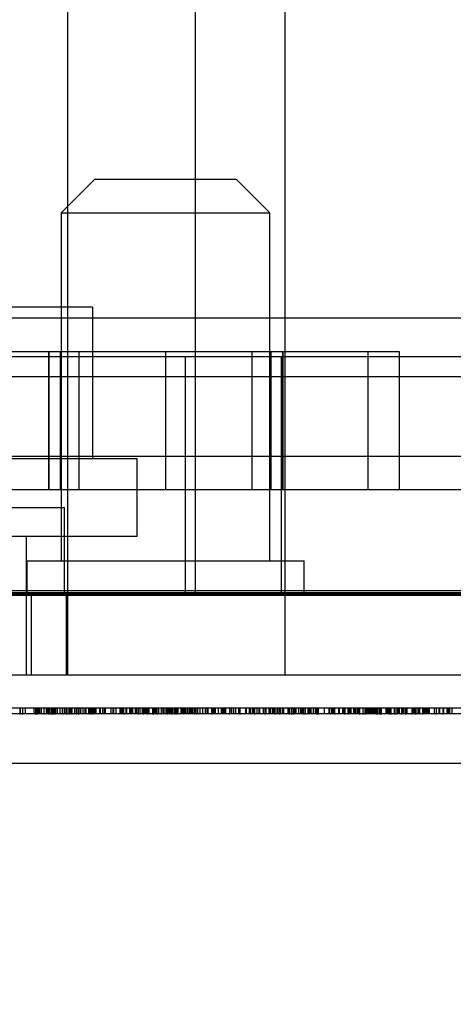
# Model space of a CAD drawing. Header units: inches. Extents: x 1 to 240, y -1 to 159.
# Tile 58 of 111: x 79.522 to 79.913, y 137.375 to 138.264. Entities that reach past the tile are written whole.
import ezdxf
from ezdxf.enums import TextEntityAlignment as Align
from ezdxf.lldxf.tags import DXFTag

# ---------------------------------------------------------------- set-up
doc = ezdxf.new("R2010")
doc.units = ezdxf.units.IN
doc.header["$MEASUREMENT"] = 0
for name, color, linetype in [('COM43543', 7, 'Continuous'), ('COM54932', 7, 'Continuous'), ('COM70219', 7, 'Continuous'), ('COM70657-14', 7, 'Continuous'), ('Default', 7, 'Continuous'), ('HAN13060', 7, 'Continuous'), ('HAN13060_SCREW', 7, 'Continuous'), ('HAN_NUT', 7, 'Continuous'), ('LAB20180', 7, 'Continuous'), ('LOC13320', 7, 'Continuous'), ('NTS17050', 7, 'Continuous'), ('STD26057', 7, 'Continuous')]:
    doc.layers.add(name, color=color, linetype=linetype)
doc.styles.add('SEACAD_Times_New_Roman', font='times.ttf')
tags = doc.linetypes.add('HIDDEN2', pattern=[0.1875, 0.125, -0.0625]).pattern_tags.tags
tags[6:7] = [DXFTag(74, 4), DXFTag(75, 0), DXFTag(340, '0'), DXFTag(46, 0.0), DXFTag(50, 0.0), DXFTag(44, 0.0), DXFTag(45, 0.0)]
tags[4:5] = [DXFTag(74, 4), DXFTag(75, 0), DXFTag(340, '0'), DXFTag(46, 0.0), DXFTag(50, 0.0), DXFTag(44, 0.0), DXFTag(45, 0.0)]
doc.dimstyles.new('HAMMOND_(STH_-_240x160)', dxfattribs={"dimtxt": 1, "dimasz": 1.25, "dimexe": 0.5, "dimexo": 0.5, "dimgap": 0.25, "dimtad": 0, "dimtih": 1, "dimtoh": 1, "dimzin": 0, "dimdsep": 46, "dimtxsty": 'SEACAD_Times_New_Roman', "dimblk1": '_SE_FILLED', "dimblk2": '_SE_FILLED', "dimsah": 1, "dimcen": 0.5, "dimadec": 0, "dimazin": 0, "dimtfac": 0.8, "dimtofl": 0, "dimtmove": 0, "dimatfit": 3, "dimfxl": 1, "dimtolj": 1, "dimtzin": 0, "dimarcsym": 0})

# ---------------------------------------------------------------- blocks, each defined once
blk = doc.blocks.new('SE4')
at = {"layer": 'COM43543', "color": 7, "linetype": 'HIDDEN2'}
for p, q in [((80.42189, 137.94166), (53.05964, 137.94166)), ((80.42189, 137.86966), (53.05964, 137.86966))]:
    blk.add_line(p, q, dxfattribs=at)
at = {"layer": 'COM54932', "color": 7, "linetype": 'HIDDEN2'}
blk.add_line((80.13571, 137.83953), (79.18571, 137.83953), dxfattribs=at)
at = {"layer": 'COM70219', "color": 7, "linetype": 'HIDDEN2'}
for p, q in [((80.16171, 137.99453), (53.32271, 137.99453)), ((80.16171, 137.74853), (53.32271, 137.74853)), ((80.16171, 137.74653), (53.32271, 137.74653)), ((80.16171, 137.74553), (53.32271, 137.74553))]:
    blk.add_line(p, q, dxfattribs=at)
at = {"layer": 'COM70657-14', "color": 7, "linetype": 'HIDDEN2'}
for p, q in [((52.78671, 137.74453), (80.69571, 137.74453)), ((79.53271, 137.67253), (79.53271, 137.74453)), ((79.56417, 137.74453), (79.56417, 137.67253))]:
    blk.add_line(p, q, dxfattribs=at)
at = {"layer": 'COM70657-14', "color": 7, "linetype": 'Continuous'}
blk.add_line((52.78671, 137.67253), (80.69571, 137.67253), dxfattribs=at)
at = {"layer": 'HAN13060', "color": 7, "linetype": 'HIDDEN2'}
for p, q in [((79.56528, 138.37453), (79.56528, 137.67253)), ((79.76121, 138.37453), (79.76121, 137.67253)), ((79.52821, 137.67253), (79.52821, 137.79753))]:
    blk.add_line(p, q, dxfattribs=at)
at = {"layer": 'HAN13060', "color": 7, "linetype": 'Continuous'}
blk.add_line((80.08424, 137.59253), (78.46693, 137.59253), dxfattribs=at)
at = {"layer": 'HAN13060_SCREW', "color": 7, "linetype": 'HIDDEN2'}
for p, q in [((79.58799, 138.00453), (79.47685, 138.00453)), ((79.58799, 138.00453), (79.58799, 137.86753)), ((79.62821, 137.86753), (79.10321, 137.86753)), ((79.62821, 137.79753), (79.62821, 137.86753)), ((79.62821, 137.79753), (79.10321, 137.79753))]:
    blk.add_line(p, q, dxfattribs=at)
at = {"layer": 'HAN_NUT', "color": 7, "linetype": 'HIDDEN2'}
for p, q in [((79.67171, 137.95953), (79.05971, 137.95953)), ((79.9777, 137.95953), (79.67171, 137.95953)), ((79.67171, 137.74453), (79.67171, 137.95953)), ((79.75821, 137.74453), (79.75821, 137.95953))]:
    blk.add_line(p, q, dxfattribs=at)
at = {"layer": 'LAB20180', "color": 7, "linetype": 'Continuous'}
for p, q in [((80.42871, 137.64253), (78.17871, 137.64253)), ((80.24074, 137.63753), (78.36668, 137.63753)), ((79.53832, 137.6369), (79.53832, 137.63753)), ((79.55152, 137.63753), (79.55152, 137.6369)), ((79.55268, 137.6369), (79.55268, 137.63753)), ((79.56736, 137.6369), (79.56736, 137.63753)), ((79.5693, 137.63753), (79.5693, 137.6369)), ((79.58515, 137.63753), (79.58515, 137.6369)), ((79.66425, 137.6369), (79.66425, 137.63753)), ((79.68002, 137.6369), (79.68002, 137.63753)), ((79.69557, 137.63753), (79.69557, 137.6369)), ((79.71142, 137.63753), (79.71142, 137.6369)), ((79.79051, 137.6369), (79.79051, 137.63753)), ((79.80636, 137.6369), (79.80636, 137.63753)), ((79.82879, 137.6369), (79.82879, 137.63753)), ((79.83175, 137.6369), (79.83175, 137.63753)), ((79.83185, 137.6369), (79.83185, 137.63753)), ((79.84487, 137.6369), (79.84487, 137.63753)), ((79.84801, 137.63753), (79.84801, 137.6369)), ((79.85987, 137.63753), (79.85987, 137.6369)), ((79.87572, 137.63753), (79.87572, 137.6369))]:
    blk.add_line(p, q, dxfattribs=at)
at = {"layer": 'LAB20180', "color": 7, "linetype": 'HIDDEN2'}
for p, q in [((79.5225, 137.63753), (79.5225, 137.64253)), ((79.523, 137.6369), (79.523, 137.64315)), ((79.52511, 137.63753), (79.52511, 137.64253)), ((79.52518, 137.6369), (79.52518, 137.64315)), ((79.5274, 137.63753), (79.5274, 137.64253)), ((79.52757, 137.63753), (79.52757, 137.64253)), ((79.53522, 137.63753), (79.53522, 137.64253)), ((79.53683, 137.6369), (79.53683, 137.64315)), ((79.5371, 137.64315), (79.5371, 137.6369)), ((79.53717, 137.63753), (79.53717, 137.64253)), ((79.53764, 137.6369), (79.53764, 137.64315)), ((79.53832, 137.63753), (79.53832, 137.64315)), ((79.53922, 137.63753), (79.53922, 137.64253)), ((79.5393, 137.63753), (79.5393, 137.64253)), ((79.54006, 137.63753), (79.54006, 137.64253)), ((79.54015, 137.63753), (79.54015, 137.64253)), ((79.54025, 137.63753), (79.54025, 137.64253)), ((79.54183, 137.63753), (79.54183, 137.64253)), ((79.544, 137.64315), (79.544, 137.6369)), ((79.54633, 137.63753), (79.54633, 137.64253)), ((79.54718, 137.63753), (79.54718, 137.64253)), ((79.5483, 137.6369), (79.5483, 137.64315)), ((79.54855, 137.6369), (79.54855, 137.64315)), ((79.54894, 137.63753), (79.54894, 137.64253)), ((79.5503, 137.64315), (79.5503, 137.6369)), ((79.55126, 137.6369), (79.55126, 137.64315)), ((79.55146, 137.6369), (79.55146, 137.64315)), ((79.55152, 137.64315), (79.55152, 137.63753)), ((79.55171, 137.63753), (79.55171, 137.64253)), ((79.55236, 137.63753), (79.55236, 137.64253)), ((79.55256, 137.63753), (79.55256, 137.64253)), ((79.55268, 137.63753), (79.55268, 137.64315)), ((79.55323, 137.63753), (79.55323, 137.64253)), ((79.55365, 137.63753), (79.55365, 137.64253)), ((79.55407, 137.6369), (79.55407, 137.64315)), ((79.55416, 137.6369), (79.55416, 137.64315)), ((79.5549, 137.63753), (79.5549, 137.64253)), ((79.55631, 137.63753), (79.55631, 137.64253)), ((79.55874, 137.63753), (79.55874, 137.64253)), ((79.56044, 137.64315), (79.56044, 137.6369)), ((79.56078, 137.6369), (79.56078, 137.64315)), ((79.56096, 137.6369), (79.56096, 137.64315)), ((79.56294, 137.63753), (79.56294, 137.64253)), ((79.56446, 137.6369), (79.56446, 137.64315)), ((79.56455, 137.63753), (79.56455, 137.64253)), ((79.56466, 137.6369), (79.56466, 137.64315)), ((79.56472, 137.64315), (79.56472, 137.6369)), ((79.56504, 137.63753), (79.56504, 137.64253)), ((79.56681, 137.63753), (79.56681, 137.64253)), ((79.5671, 137.63753), (79.5671, 137.64253)), ((79.56736, 137.63753), (79.56736, 137.64315)), ((79.56839, 137.63753), (79.56839, 137.64253)), ((79.5693, 137.64315), (79.5693, 137.63753)), ((79.56936, 137.63753), (79.56936, 137.64253)), ((79.57206, 137.63753), (79.57206, 137.64253)), ((79.57303, 137.64315), (79.57303, 137.6369)), ((79.57485, 137.63753), (79.57485, 137.64253)), ((79.57518, 137.64315), (79.57518, 137.6369)), ((79.5753, 137.64315), (79.5753, 137.6369)), ((79.57709, 137.63753), (79.57709, 137.64253)), ((79.57747, 137.63753), (79.57747, 137.64253)), ((79.5795, 137.63753), (79.5795, 137.64253)), ((79.58133, 137.63753), (79.58133, 137.64253)), ((79.5814, 137.63753), (79.5814, 137.64253)), ((79.58172, 137.63753), (79.58172, 137.64253)), ((79.58191, 137.63753), (79.58191, 137.64253)), ((79.58227, 137.63753), (79.58227, 137.64253)), ((79.58462, 137.63753), (79.58462, 137.64253)), ((79.58469, 137.63753), (79.58469, 137.64253)), ((79.58515, 137.64315), (79.58515, 137.63753)), ((79.58526, 137.64315), (79.58526, 137.6369)), ((79.58597, 137.63753), (79.58597, 137.64253)), ((79.58671, 137.63753), (79.58671, 137.64253)), ((79.58765, 137.64315), (79.58765, 137.6369)), ((79.58771, 137.64315), (79.58771, 137.6369)), ((79.58914, 137.63753), (79.58914, 137.64253)), ((79.59015, 137.63753), (79.59015, 137.64253)), ((79.59033, 137.63753), (79.59033, 137.64253)), ((79.59054, 137.63753), (79.59054, 137.64253)), ((79.59128, 137.63753), (79.59128, 137.64253)), ((79.59447, 137.63753), (79.59447, 137.64253)), ((79.59462, 137.63753), (79.59462, 137.64253)), ((79.59466, 137.63753), (79.59466, 137.64253)), ((79.59511, 137.63753), (79.59511, 137.64253)), ((79.59717, 137.63753), (79.59717, 137.64253)), ((79.5973, 137.63753), (79.5973, 137.64253)), ((79.59866, 137.63753), (79.59866, 137.64253)), ((79.59943, 137.63753), (79.59943, 137.64253)), ((79.60464, 137.63753), (79.60464, 137.64253)), ((79.60649, 137.63753), (79.60649, 137.64253)), ((79.6071, 137.63753), (79.6071, 137.64253)), ((79.60923, 137.63753), (79.60923, 137.64253)), ((79.61288, 137.63753), (79.61288, 137.64253)), ((79.61411, 137.63753), (79.61411, 137.64253)), ((79.61507, 137.63753), (79.61507, 137.64253)), ((79.61617, 137.6369), (79.61617, 137.64315)), ((79.61823, 137.63753), (79.61823, 137.64253)), ((79.61894, 137.63753), (79.61894, 137.64253)), ((79.62158, 137.63753), (79.62158, 137.64253)), ((79.62287, 137.63753), (79.62287, 137.64253)), ((79.62358, 137.63753), (79.62358, 137.64253)), ((79.62422, 137.63753), (79.62422, 137.64253)), ((79.62432, 137.63753), (79.62432, 137.64253)), ((79.6267, 137.63753), (79.6267, 137.64253)), ((79.62749, 137.63753), (79.62749, 137.64253)), ((79.62785, 137.63753), (79.62785, 137.64253)), ((79.62931, 137.6369), (79.62931, 137.64315)), ((79.62931, 137.63753), (79.62931, 137.64253)), ((79.63092, 137.63753), (79.63092, 137.64253)), ((79.63288, 137.63753), (79.63288, 137.64253)), ((79.63388, 137.6369), (79.63388, 137.64315)), ((79.63464, 137.63753), (79.63464, 137.64253)), ((79.63491, 137.63753), (79.63491, 137.64253)), ((79.63536, 137.63753), (79.63536, 137.64253)), ((79.63655, 137.63753), (79.63655, 137.64253)), ((79.6369, 137.63753), (79.6369, 137.64253)), ((79.63717, 137.63753), (79.63717, 137.64253)), ((79.63765, 137.6369), (79.63765, 137.64315)), ((79.6388, 137.63753), (79.6388, 137.64253)), ((79.64206, 137.64315), (79.64206, 137.6369)), ((79.64234, 137.63753), (79.64234, 137.64253)), ((79.6426, 137.63753), (79.6426, 137.64253)), ((79.64283, 137.6369), (79.64283, 137.64315)), ((79.64313, 137.63753), (79.64313, 137.64253)), ((79.64321, 137.63753), (79.64321, 137.64253)), ((79.64386, 137.63753), (79.64386, 137.64253)), ((79.64392, 137.63753), (79.64392, 137.64253)), ((79.64489, 137.63753), (79.64489, 137.64253)), ((79.64502, 137.63753), (79.64502, 137.64253)), ((79.64508, 137.63753), (79.64508, 137.64253)), ((79.64611, 137.6369), (79.64611, 137.64315)), ((79.64776, 137.63753), (79.64776, 137.64253)), ((79.64992, 137.6369), (79.64992, 137.64315)), ((79.64998, 137.6369), (79.64998, 137.64315)), ((79.65007, 137.6369), (79.65007, 137.64315)), ((79.65157, 137.63753), (79.65157, 137.64253)), ((79.65177, 137.63753), (79.65177, 137.64253)), ((79.65204, 137.63753), (79.65204, 137.64253)), ((79.65236, 137.63753), (79.65236, 137.64253)), ((79.65419, 137.63753), (79.65419, 137.64253)), ((79.65518, 137.63753), (79.65518, 137.64253)), ((79.65519, 137.64315), (79.65519, 137.6369)), ((79.65523, 137.63753), (79.65523, 137.64253)), ((79.65571, 137.63753), (79.65571, 137.64253)), ((79.65696, 137.63753), (79.65696, 137.64253)), ((79.65749, 137.63753), (79.65749, 137.64253)), ((79.65757, 137.63753), (79.65757, 137.64253)), ((79.65777, 137.63753), (79.65777, 137.64253)), ((79.65796, 137.63753), (79.65796, 137.64253)), ((79.65822, 137.63753), (79.65822, 137.64253)), ((79.65934, 137.6369), (79.65934, 137.64315)), ((79.66066, 137.63753), (79.66066, 137.64253)), ((79.66212, 137.63753), (79.66212, 137.64253)), ((79.66233, 137.6369), (79.66233, 137.64315)), ((79.66246, 137.6369), (79.66246, 137.64315)), ((79.66294, 137.63753), (79.66294, 137.64253)), ((79.66382, 137.63753), (79.66382, 137.64253)), ((79.66425, 137.63753), (79.66425, 137.64315)), ((79.66433, 137.63753), (79.66433, 137.64253)), ((79.66511, 137.63753), (79.66511, 137.64253)), ((79.66789, 137.63753), (79.66789, 137.64253)), ((79.66897, 137.63753), (79.66897, 137.64253)), ((79.66971, 137.63753), (79.66971, 137.64253)), ((79.67062, 137.63753), (79.67062, 137.64253)), ((79.67146, 137.63753), (79.67146, 137.64253)), ((79.67204, 137.63753), (79.67204, 137.64253)), ((79.67341, 137.63753), (79.67341, 137.64253)), ((79.67502, 137.63753), (79.67502, 137.64253)), ((79.67588, 137.63753), (79.67588, 137.64253)), ((79.67702, 137.63753), (79.67702, 137.64253)), ((79.67804, 137.63753), (79.67804, 137.64253)), ((79.6796, 137.63753), (79.6796, 137.64253)), ((79.68002, 137.63753), (79.68002, 137.64315)), ((79.68004, 137.63753), (79.68004, 137.64253)), ((79.68082, 137.63753), (79.68082, 137.64253)), ((79.68118, 137.63753), (79.68118, 137.64253)), ((79.68281, 137.63753), (79.68281, 137.64253)), ((79.68482, 137.63753), (79.68482, 137.64253)), ((79.68744, 137.63753), (79.68744, 137.64253)), ((79.6896, 137.63753), (79.6896, 137.64253)), ((79.6899, 137.63753), (79.6899, 137.64253)), ((79.69045, 137.63753), (79.69045, 137.64253)), ((79.69177, 137.63753), (79.69177, 137.64253)), ((79.69219, 137.63753), (79.69219, 137.64253)), ((79.69228, 137.63753), (79.69228, 137.64253)), ((79.69542, 137.63753), (79.69542, 137.64253)), ((79.69557, 137.64315), (79.69557, 137.63753)), ((79.69647, 137.63753), (79.69647, 137.64253)), ((79.69687, 137.63753), (79.69687, 137.64253)), ((79.69809, 137.63753), (79.69809, 137.64253)), ((79.69874, 137.63753), (79.69874, 137.64253)), ((79.70153, 137.63753), (79.70153, 137.64253)), ((79.70418, 137.63753), (79.70418, 137.64253)), ((79.70451, 137.63753), (79.70451, 137.64253)), ((79.70479, 137.63753), (79.70479, 137.64253)), ((79.70503, 137.63753), (79.70503, 137.64253)), ((79.70632, 137.63753), (79.70632, 137.64253)), ((79.70693, 137.63753), (79.70693, 137.64253)), ((79.70807, 137.63753), (79.70807, 137.64253)), ((79.71142, 137.64315), (79.71142, 137.63753)), ((79.71314, 137.63753), (79.71314, 137.64253)), ((79.71352, 137.63753), (79.71352, 137.64253)), ((79.7154, 137.63753), (79.7154, 137.64253)), ((79.71708, 137.63753), (79.71708, 137.64253)), ((79.71971, 137.63753), (79.71971, 137.64253)), ((79.72006, 137.63753), (79.72006, 137.64253)), ((79.72103, 137.6369), (79.72103, 137.64315)), ((79.72106, 137.6369), (79.72106, 137.64315)), ((79.7211, 137.63753), (79.7211, 137.64253)), ((79.72599, 137.63753), (79.72599, 137.64253)), ((79.72679, 137.63753), (79.72679, 137.64253)), ((79.72956, 137.63753), (79.72956, 137.64253)), ((79.7304, 137.63753), (79.7304, 137.64253)), ((79.73053, 137.63753), (79.73053, 137.64253)), ((79.73233, 137.63753), (79.73233, 137.64253)), ((79.73272, 137.63753), (79.73272, 137.64253)), ((79.73309, 137.63753), (79.73309, 137.64253)), ((79.73407, 137.63753), (79.73407, 137.64253)), ((79.73423, 137.6369), (79.73423, 137.64315)), ((79.73424, 137.63753), (79.73424, 137.64253)), ((79.73426, 137.6369), (79.73426, 137.64315)), ((79.73632, 137.63753), (79.73632, 137.64253)), ((79.73799, 137.63753), (79.73799, 137.64253)), ((79.73878, 137.63753), (79.73878, 137.64253)), ((79.74197, 137.63753), (79.74197, 137.64253)), ((79.74202, 137.63753), (79.74202, 137.64253)), ((79.74359, 137.63753), (79.74359, 137.64253)), ((79.74366, 137.6369), (79.74366, 137.64315)), ((79.74457, 137.63753), (79.74457, 137.64253)), ((79.74715, 137.63753), (79.74715, 137.64253)), ((79.74757, 137.63753), (79.74757, 137.64253)), ((79.74862, 137.63753), (79.74862, 137.64253)), ((79.7504, 137.63753), (79.7504, 137.64253)), ((79.75152, 137.63753), (79.75152, 137.64253)), ((79.75242, 137.6369), (79.75242, 137.64315)), ((79.75448, 137.63753), (79.75448, 137.64253)), ((79.75464, 137.63753), (79.75464, 137.64253)), ((79.75618, 137.63753), (79.75618, 137.64253)), ((79.7564, 137.64315), (79.7564, 137.6369)), ((79.7568, 137.6369), (79.7568, 137.64315)), ((79.75764, 137.63753), (79.75764, 137.64253)), ((79.75937, 137.63753), (79.75937, 137.64253)), ((79.75956, 137.63753), (79.75956, 137.64253)), ((79.7605, 137.63753), (79.7605, 137.64253)), ((79.76427, 137.63753), (79.76427, 137.64253)), ((79.76466, 137.63753), (79.76466, 137.64253)), ((79.76562, 137.6369), (79.76562, 137.64315)), ((79.76714, 137.64315), (79.76714, 137.6369)), ((79.76723, 137.63753), (79.76723, 137.64253)), ((79.76739, 137.63753), (79.76739, 137.64253)), ((79.76882, 137.64315), (79.76882, 137.6369)), ((79.76955, 137.63753), (79.76955, 137.64253)), ((79.77052, 137.63753), (79.77052, 137.64253)), ((79.77149, 137.63753), (79.77149, 137.64253)), ((79.77161, 137.63753), (79.77161, 137.64253)), ((79.77399, 137.63753), (79.77399, 137.64253)), ((79.7758, 137.63753), (79.7758, 137.64253)), ((79.77612, 137.63753), (79.77612, 137.64253)), ((79.77657, 137.63753), (79.77657, 137.64253)), ((79.77741, 137.63753), (79.77741, 137.64253)), ((79.77811, 137.64315), (79.77811, 137.6369)), ((79.77956, 137.64315), (79.77956, 137.6369)), ((79.7823, 137.63753), (79.7823, 137.64253)), ((79.78354, 137.63753), (79.78354, 137.64253)), ((79.78481, 137.63753), (79.78481, 137.64253)), ((79.78488, 137.63753), (79.78488, 137.64253)), ((79.78701, 137.63753), (79.78701, 137.64253)), ((79.78887, 137.63753), (79.78887, 137.64253)), ((79.78914, 137.63753), (79.78914, 137.64253)), ((79.7897, 137.63753), (79.7897, 137.64253)), ((79.79051, 137.63753), (79.79051, 137.64315)), ((79.79086, 137.63753), (79.79086, 137.64253)), ((79.79124, 137.63753), (79.79124, 137.64253)), ((79.79125, 137.64315), (79.79125, 137.6369)), ((79.79717, 137.63753), (79.79717, 137.64253)), ((79.80123, 137.63753), (79.80123, 137.64253)), ((79.80149, 137.63753), (79.80149, 137.64253)), ((79.80329, 137.63753), (79.80329, 137.64253)), ((79.80355, 137.63753), (79.80355, 137.64253)), ((79.80371, 137.63753), (79.80371, 137.64253)), ((79.80445, 137.63753), (79.80445, 137.64253)), ((79.80461, 137.63753), (79.80461, 137.64253)), ((79.80509, 137.63753), (79.80509, 137.64253)), ((79.80631, 137.63753), (79.80631, 137.64253)), ((79.80636, 137.63753), (79.80636, 137.64315)), ((79.81002, 137.63753), (79.81002, 137.64253)), ((79.81044, 137.63753), (79.81044, 137.64253)), ((79.81349, 137.63753), (79.81349, 137.64253)), ((79.8143, 137.63753), (79.8143, 137.64253)), ((79.81495, 137.63753), (79.81495, 137.64253)), ((79.81559, 137.6369), (79.81559, 137.64315)), ((79.81562, 137.63753), (79.81562, 137.64253)), ((79.81836, 137.63753), (79.81836, 137.64253)), ((79.81855, 137.6369), (79.81855, 137.64315)), ((79.81871, 137.6369), (79.81871, 137.64315)), ((79.81958, 137.63753), (79.81958, 137.64253)), ((79.82055, 137.63753), (79.82055, 137.64253)), ((79.82093, 137.63753), (79.82093, 137.64253)), ((79.82351, 137.63753), (79.82351, 137.64253)), ((79.82367, 137.63753), (79.82367, 137.64253)), ((79.82378, 137.63753), (79.82378, 137.64253)), ((79.82505, 137.63753), (79.82505, 137.64253)), ((79.82634, 137.63753), (79.82634, 137.64253)), ((79.827, 137.63753), (79.827, 137.64253)), ((79.82709, 137.63753), (79.82709, 137.64253)), ((79.82828, 137.63753), (79.82828, 137.64253)), ((79.8284, 137.63753), (79.8284, 137.64253)), ((79.82879, 137.63753), (79.82879, 137.64315)), ((79.82902, 137.6369), (79.82902, 137.64315)), ((79.83175, 137.63753), (79.83175, 137.64315)), ((79.83185, 137.63753), (79.83185, 137.64315)), ((79.83362, 137.6369), (79.83362, 137.64315)), ((79.83375, 137.63753), (79.83375, 137.64253)), ((79.83458, 137.63753), (79.83458, 137.64253)), ((79.83558, 137.63753), (79.83558, 137.64253)), ((79.83586, 137.63753), (79.83586, 137.64253)), ((79.83658, 137.63753), (79.83658, 137.64253)), ((79.83711, 137.63753), (79.83711, 137.64253)), ((79.83787, 137.63753), (79.83787, 137.64253)), ((79.83864, 137.63753), (79.83864, 137.64253)), ((79.83954, 137.63753), (79.83954, 137.64253)), ((79.8397, 137.63753), (79.8397, 137.64253)), ((79.83999, 137.63753), (79.83999, 137.64253)), ((79.84033, 137.63753), (79.84033, 137.64253)), ((79.84083, 137.63753), (79.84083, 137.64253)), ((79.8418, 137.63753), (79.8418, 137.64253)), ((79.84199, 137.63753), (79.84199, 137.64253)), ((79.84232, 137.63753), (79.84232, 137.64253)), ((79.84298, 137.63753), (79.84298, 137.64253)), ((79.84389, 137.6369), (79.84389, 137.64315)), ((79.84444, 137.63753), (79.84444, 137.64253)), ((79.84487, 137.63753), (79.84487, 137.64315)), ((79.84639, 137.63753), (79.84639, 137.64253)), ((79.84682, 137.6369), (79.84682, 137.64315)), ((79.84773, 137.6369), (79.84773, 137.64315)), ((79.84785, 137.63753), (79.84785, 137.64253)), ((79.84801, 137.64315), (79.84801, 137.63753)), ((79.85256, 137.63753), (79.85256, 137.64253)), ((79.85307, 137.63753), (79.85307, 137.64253)), ((79.85313, 137.63753), (79.85313, 137.64253)), ((79.8536, 137.63753), (79.8536, 137.64253)), ((79.85461, 137.63753), (79.85461, 137.64253)), ((79.8557, 137.6369), (79.8557, 137.64315)), ((79.856, 137.63753), (79.856, 137.64253)), ((79.85701, 137.63753), (79.85701, 137.64253)), ((79.85712, 137.64253), (79.85712, 137.64315)), ((79.85712, 137.63753), (79.85712, 137.64253)), ((79.85712, 137.6369), (79.85712, 137.63753)), ((79.85987, 137.64315), (79.85987, 137.63753)), ((79.8602, 137.6369), (79.8602, 137.64315)), ((79.86121, 137.64315), (79.86121, 137.6369)), ((79.8633, 137.63753), (79.8633, 137.64253)), ((79.86395, 137.63753), (79.86395, 137.64253)), ((79.86455, 137.63753), (79.86455, 137.64253)), ((79.86687, 137.6369), (79.86687, 137.64315)), ((79.86735, 137.63753), (79.86735, 137.64253)), ((79.86768, 137.63753), (79.86768, 137.64253)), ((79.86884, 137.63753), (79.86884, 137.64253)), ((79.87026, 137.63753), (79.87026, 137.64253)), ((79.87032, 137.6369), (79.87032, 137.64315)), ((79.87034, 137.63753), (79.87034, 137.64253)), ((79.87155, 137.63753), (79.87155, 137.64253)), ((79.87572, 137.64315), (79.87572, 137.63753)), ((79.87625, 137.63753), (79.87625, 137.64253)), ((79.87737, 137.63753), (79.87737, 137.64253)), ((79.87741, 137.63753), (79.87741, 137.64253)), ((79.87786, 137.63753), (79.87786, 137.64253)), ((79.87898, 137.63753), (79.87898, 137.64253)), ((79.87934, 137.6369), (79.87934, 137.64315)), ((79.87977, 137.63753), (79.87977, 137.64253)), ((79.88159, 137.63753), (79.88159, 137.64253)), ((79.88239, 137.63753), (79.88239, 137.64253)), ((79.88294, 137.63753), (79.88294, 137.64253)), ((79.88561, 137.6369), (79.88561, 137.64315)), ((79.88607, 137.63753), (79.88607, 137.64253)), ((79.88671, 137.63753), (79.88671, 137.64253)), ((79.88709, 137.63753), (79.88709, 137.64253)), ((79.88758, 137.63753), (79.88758, 137.64253)), ((79.88784, 137.63753), (79.88784, 137.64253)), ((79.88893, 137.63753), (79.88893, 137.64253)), ((79.88942, 137.63753), (79.88942, 137.64253)), ((79.89009, 137.63753), (79.89009, 137.64253)), ((79.89099, 137.63753), (79.89099, 137.64253)), ((79.8917, 137.63753), (79.8917, 137.64253)), ((79.89608, 137.63753), (79.89608, 137.64253)), ((79.89797, 137.63753), (79.89797, 137.64253)), ((79.89809, 137.6369), (79.89809, 137.64315)), ((79.89812, 137.63753), (79.89812, 137.64253)), ((79.90033, 137.63753), (79.90033, 137.64253)), ((79.90091, 137.63753), (79.90091, 137.64253)), ((79.90402, 137.6369), (79.90402, 137.64315)), ((79.90471, 137.63753), (79.90471, 137.64253)), ((79.90754, 137.63753), (79.90754, 137.64253)), ((79.90857, 137.63753), (79.90857, 137.64253)), ((79.90959, 137.63753), (79.90959, 137.64253)), ((79.90997, 137.63753), (79.90997, 137.64253)), ((79.91227, 137.63753), (79.91227, 137.64253))]:
    blk.add_line(p, q, dxfattribs=at)
at = {"layer": 'LOC13320', "color": 7, "linetype": 'HIDDEN2'}
for p, q in [((79.68071, 137.74453), (79.68071, 138.27453)), ((79.16871, 137.82353), (79.56271, 137.82353)), ((79.56271, 137.74453), (79.56271, 137.82353))]:
    blk.add_line(p, q, dxfattribs=at)
at = {"layer": 'NTS17050', "color": 7, "linetype": 'HIDDEN2'}
for p, q in [((79.47121, 137.96453), (79.65371, 137.96453)), ((79.5481, 137.96453), (79.5481, 137.83953)), ((79.54834, 137.96453), (79.54834, 137.83953)), ((79.55871, 137.96453), (79.55871, 137.83953)), ((79.57561, 137.96453), (79.57561, 137.83953)), ((79.65371, 137.96453), (79.83621, 137.96453)), ((79.65371, 137.96453), (79.65371, 137.83953)), ((79.73181, 137.83953), (79.73181, 137.96453)), ((79.74871, 137.96453), (79.74871, 137.83953)), ((79.75908, 137.96453), (79.75908, 137.83953)), ((79.75932, 137.96453), (79.75932, 137.83953)), ((79.83621, 137.96453), (79.83621, 137.83953)), ((79.83621, 137.96453), (79.86444, 137.96453)), ((79.86444, 137.96453), (79.86444, 137.83953))]:
    blk.add_line(p, q, dxfattribs=at)
at = {"layer": 'STD26057', "color": 7, "linetype": 'HIDDEN2'}
for p, q in [((79.58971, 138.11953), (79.55971, 138.08953)), ((79.71771, 138.11953), (79.58971, 138.11953)), ((79.74771, 138.08953), (79.71771, 138.11953)), ((79.55971, 138.08953), (79.74771, 138.08953)), ((79.55971, 138.08953), (79.55971, 137.77553)), ((79.74771, 137.77553), (79.74771, 138.08953)), ((79.52871, 137.77553), (79.77871, 137.77553)), ((79.52871, 137.77553), (79.52871, 137.74453)), ((79.77871, 137.74453), (79.77871, 137.77553))]:
    blk.add_line(p, q, dxfattribs=at)
blk = doc.blocks.new('DMBLK3165')
at = {"layer": 'Default', "linetype": 'Continuous'}
for points in [[(54.36582, 134.50518), (54.36582, 134.92185), (53.11582, 134.71351)], [(79.11571, 134.50518), (80.36571, 134.71351), (79.11571, 134.92185)]]:
    blk.add_hatch(color=7, dxfattribs=at).paths.add_polyline_path(points)
at = {"layer": 'Default', "color": 7, "linetype": 'Continuous'}
for p, q in [((80.36571, 137.75316), (80.36571, 134.21351)), ((53.11582, 137.74466), (53.11582, 134.21351)), ((53.11582, 134.71351), (63.14432, 134.71351)), ((70.33721, 134.71351), (80.36571, 134.71351))]:
    blk.add_line(p, q, dxfattribs=at)
at = {"layer": 'Default', "color": 7, "linetype": 'Continuous', "style": 'SEACAD_Times_New_Roman'}
for s, p in [('27.25', (65.0346, 135.21351)), ('DOOR', (64.64361, 133.71351)), ('OPENING', (63.49432, 132.21351))]:
    blk.add_text(s, height=1, dxfattribs=at).set_placement(p, align=Align.TOP_LEFT)
blk = doc.blocks.new('_SE_FILLED')
at = {"color": 0}
blk.add_line((0, 0), (-1, 0), dxfattribs=at)
blk.add_solid([(0, 0), (-1, -0.1665), (-1, 0.1665), (0, 0)], dxfattribs=at)

msp = doc.modelspace()

# ---------------------------------------------------------------- block references
at = {"layer": 'Default'}
msp.add_blockref('SE4', (0, 0), dxfattribs=at)

# ---------------------------------------------------------------- dimensions: what is measured, and where the dimension line sits
at = {"layer": 'Default', "color": 7, "linetype": 'Continuous'}
dim = msp.add_linear_dim(base=(53.11582, 134.71351), p1=(53.11582, 138.24466), p2=(80.36571, 138.25316), angle=0.01787, text='\\A1;<>\\PDOOR\\XOPENING', dimstyle='HAMMOND_(STH_-_240x160)', dxfattribs=at)
dim.commit()
dim.dimension.update_dxf_attribs({"geometry": 'DMBLK3165', "text_midpoint": (66.74077, 134.71351), "dimtype": 161})

doc.saveas('drawing.dxf')
